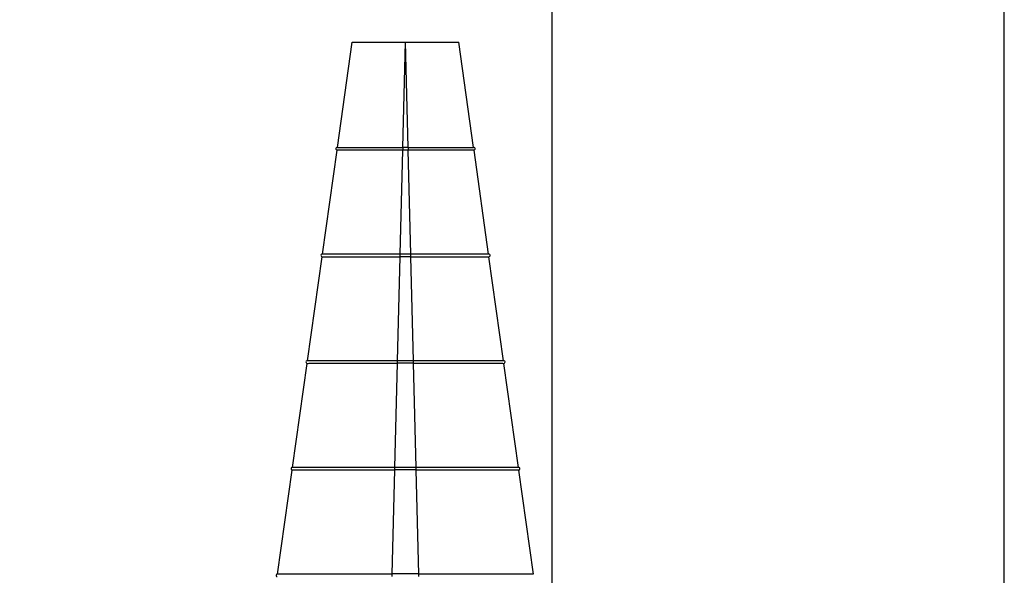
# Paper-space layout 'Sheet2' of a CAD drawing. Header units: millimetres. Extents: x -8 to 412, y -20 to 277.
# Tile 31 of 40: x 117 to 154, y 217 to 238. Entities that reach past the tile are written whole.
import ezdxf

# ---------------------------------------------------------------- set-up
doc = ezdxf.new("R2010")
doc.units = ezdxf.units.MM
doc.header["$PDSIZE"] = -1
doc.styles.add('SLDTEXTSTYLE1', font='TXT', dxfattribs={"width": 0.75})
doc.dimstyles.new('SLDDIMSTYLE1', dxfattribs={"dimtxt": 2.5, "dimasz": 3, "dimexe": 0, "dimexo": 0.0625, "dimtad": 1, "dimdec": 1, "dimlfac": 5, "dimrnd": 1e-09, "dimzin": 4, "dimdsep": 46, "dimtxsty": 'SLDTEXTSTYLE1', "dimblk1": 'CLOSED', "dimblk2": 'CLOSED', "dimsah": 1, "dimcen": 0.09, "dimadec": 0, "dimazin": 1, "dimtfac": 1, "dimtofl": 0, "dimtmove": 0, "dimatfit": 3, "dimldrblk": 'CLOSED', "dimfxl": 1, "dimfrac": 2, "dimtolj": 1, "dimtzin": 12, "dimarcsym": 0})
doc.dimstyles.new('SLDDIMSTYLE6', dxfattribs={"dimtxt": 2.5, "dimasz": 3, "dimexe": 0, "dimexo": 0.0625, "dimtad": 1, "dimdec": 0, "dimlfac": 5, "dimrnd": 1e-09, "dimzin": 12, "dimdsep": 46, "dimtxsty": 'SLDTEXTSTYLE1', "dimblk1": 'CLOSED', "dimblk2": 'CLOSED', "dimsah": 1, "dimcen": 0.09, "dimadec": 0, "dimazin": 3, "dimtfac": 1, "dimtmove": 0, "dimatfit": 0, "dimldrblk": 'CLOSED', "dimfxl": 1, "dimfrac": 2, "dimtolj": 1, "dimtzin": 12, "dimarcsym": 0})

# ---------------------------------------------------------------- blocks, each defined once
blk = doc.blocks.new('_Closed')
at = {"color": 0, "linetype": 'ByBlock', "lineweight": -2}
for p, q in [((-1, 0.166667), (0, 0)), ((-1, 0.166667), (-1, -0.166667)), ((0, 0), (-1, -0.166667)), ((0, 0), (-1, 0))]:
    blk.add_line(p, q, dxfattribs=at)
blk = doc.blocks.new('_D_27')
at = {"color": 0, "linetype": 'Continuous', "lineweight": -2}
for p, q in [((68.334, 188.1), (68.334, 254.272)), ((71.334, 254.272), (133.934, 254.272)), ((136.934, 188.1), (136.934, 254.272))]:
    blk.add_line(p, q, dxfattribs=at)
at = {"layer": 'Defpoints', "color": 0}
for p in [(136.934, 254.272), (68.334, 188.038), (136.934, 188.038)]:
    blk.add_point(p, dxfattribs=at)
at = {"color": 0, "lineweight": -2, "xscale": 3, "yscale": 3, "zscale": 3, "rotation": 180}
blk.add_blockref('_Closed', (68.334, 254.272), dxfattribs=at)
at = {"color": 0, "lineweight": -2, "xscale": 3, "yscale": 3, "zscale": 3}
blk.add_blockref('_Closed', (136.934, 254.272), dxfattribs=at)
at = {"color": 0, "lineweight": 18, "insert": (102.634, 257.397), "char_height": 2.5, "attachment_point": 2, "style": 'SLDTEXTSTYLE1'}
blk.add_mtext('\\A1;343.0', dxfattribs=at)
blk = doc.blocks.new('_D_28')
at = {"color": 0, "linetype": 'Continuous', "lineweight": -2}
for p, q in [((136.934, 188.1), (136.934, 248.272)), ((150.874, 248.272), (139.934, 248.272)), ((153.874, 195.8), (153.874, 248.272))]:
    blk.add_line(p, q, dxfattribs=at)
at = {"layer": 'Defpoints', "color": 0}
for p in [(136.934, 248.272), (153.874, 195.738), (136.934, 188.038)]:
    blk.add_point(p, dxfattribs=at)
at = {"color": 0, "lineweight": -2, "xscale": 3, "yscale": 3, "zscale": 3, "rotation": 180}
blk.add_blockref('_Closed', (136.934, 248.272), dxfattribs=at)
at = {"color": 0, "lineweight": -2, "xscale": 3, "yscale": 3, "zscale": 3}
blk.add_blockref('_Closed', (153.874, 248.272), dxfattribs=at)
at = {"color": 0, "lineweight": 18, "insert": (145.404, 251.397), "char_height": 2.5, "attachment_point": 2, "style": 'SLDTEXTSTYLE1'}
blk.add_mtext('\\A1;85', dxfattribs=at)

psp = doc.layouts.new('Sheet2')

# ---------------------------------------------------------------- linework, layer by layer
at = {"color": 7, "linetype": 'Continuous', "lineweight": 25}
for p, q in [((128.881, 232.787), (129.434, 236.738)), ((131.334, 232.787), (131.432, 236.738)), ((131.432, 236.738), (131.436, 236.738)), ((131.534, 232.787), (131.436, 236.738)), ((133.987, 232.787), (133.434, 236.738)), ((128.321, 228.787), (128.867, 232.688)), ((128.867, 232.688), (128.867, 232.688)), ((131.235, 228.787), (131.332, 232.689)), ((131.332, 232.689), (131.333, 232.689)), ((131.535, 232.788), (131.333, 232.788)), ((131.535, 232.689), (131.333, 232.689)), ((131.535, 232.689), (131.536, 232.689)), ((131.633, 228.787), (131.536, 232.689)), ((134.547, 228.787), (134.001, 232.688)), ((134.001, 232.688), (134.001, 232.688)), ((131.634, 228.788), (131.234, 228.788)), ((127.761, 224.787), (128.307, 228.688)), ((128.307, 228.688), (128.307, 228.688)), ((131.137, 224.787), (131.233, 228.689)), ((131.234, 228.689), (131.233, 228.689)), ((131.634, 228.689), (131.234, 228.689)), ((131.635, 228.689), (131.634, 228.689)), ((131.731, 224.787), (131.635, 228.689)), ((135.107, 224.787), (134.561, 228.688)), ((131.733, 224.788), (131.135, 224.788)), ((127.201, 220.787), (127.747, 224.688)), ((127.747, 224.688), (127.747, 224.688)), ((131.038, 220.787), (131.134, 224.689)), ((131.135, 224.689), (131.134, 224.689)), ((131.733, 224.689), (131.135, 224.689)), ((131.734, 224.689), (131.733, 224.689)), ((131.83, 220.787), (131.734, 224.689)), ((135.667, 220.787), (135.121, 224.688)), ((135.121, 224.688), (135.121, 224.688)), ((126.641, 216.787), (127.187, 220.688)), ((127.187, 220.688), (127.187, 220.688)), ((130.939, 216.787), (131.035, 220.689)), ((131.036, 220.689), (131.035, 220.689)), ((131.832, 220.788), (131.036, 220.788)), ((131.832, 220.689), (131.036, 220.689)), ((131.833, 220.689), (131.832, 220.689)), ((131.929, 216.787), (131.833, 220.689)), ((136.227, 216.787), (135.681, 220.688)), ((131.93, 216.788), (130.938, 216.788)), ((136.227, 216.787), (136.227, 216.787))]:
    psp.add_line(p, q, dxfattribs=at)
at = {"color": 8, "linetype": 'Continuous', "lineweight": 25}
for p, q in [((131.333, 232.788), (131.333, 232.689)), ((131.535, 232.788), (131.535, 232.689)), ((131.234, 228.689), (131.234, 228.788)), ((131.634, 228.689), (131.634, 228.788)), ((131.135, 224.689), (131.135, 224.788)), ((131.733, 224.689), (131.733, 224.788)), ((131.036, 220.689), (131.036, 220.788)), ((131.832, 220.689), (131.832, 220.788)), ((130.938, 216.689), (130.938, 216.788)), ((131.93, 216.689), (131.93, 216.788))]:
    psp.add_line(p, q, dxfattribs=at)
at = {"color": 7, "linetype": 'Continuous', "lineweight": 25}
for centre, start, end in [((128.874, 232.738), 82.0246, 262.0304), ((133.994, 232.738), 277.9696, 97.9754), ((128.314, 228.738), 82.0255, 262.0304), ((134.554, 228.738), 277.9696, 97.9745), ((127.754, 224.738), 82.0262, 262.0304), ((135.114, 224.738), 277.9696, 97.9738), ((127.194, 220.738), 82.0267, 262.0304), ((135.674, 220.738), 277.9696, 97.9733), ((126.634, 216.738), 82.0271, 262.0304)]:
    psp.add_arc(centre, 0.05, start, end, dxfattribs=at)
for points in [[(129.434, 236.738), (129.441, 236.738), (129.456, 236.738), (129.575, 236.738), (129.76, 236.738), (130.01, 236.738), (130.315, 236.738), (130.662, 236.738), (131.04, 236.738), (131.301, 236.738), (131.432, 236.738)], [(131.436, 236.738), (131.567, 236.738), (131.828, 236.738), (132.206, 236.738), (132.553, 236.738), (132.858, 236.738), (133.108, 236.738), (133.293, 236.738), (133.412, 236.738), (133.427, 236.738), (133.434, 236.738)]]:
    psp.add_open_spline(points, degree=3, dxfattribs=at)
for points, knots in [([(131.332, 232.689), (131.299, 232.689), (131.133, 232.689), (130.834, 232.689), (130.45, 232.689), (130.088, 232.689), (129.759, 232.689), (129.471, 232.689), (129.232, 232.689), (129.049, 232.689), (128.901, 232.689), (128.88, 232.688), (128.867, 232.688)], [0, 0, 0, 0, 0.025713, 0.128884, 0.232054, 0.335226, 0.438399, 0.54157, 0.644739, 0.747909, 0.851081, 1, 1, 1, 1]), ([(128.881, 232.787), (128.881, 232.787), (128.883, 232.787), (128.894, 232.787), (128.918, 232.787), (128.952, 232.787), (128.999, 232.787), (129.044, 232.787), (129.094, 232.787), (129.151, 232.787), (129.216, 232.787), (129.268, 232.787), (129.323, 232.787), (129.401, 232.787), (129.486, 232.787), (129.577, 232.787), (129.671, 232.787), (129.771, 232.787), (129.876, 232.787), (129.984, 232.787), (130.125, 232.787), (130.273, 232.787), (130.425, 232.787), (130.581, 232.787), (130.741, 232.787), (130.87, 232.787), (130.969, 232.787), (131.067, 232.787), (131.189, 232.787), (131.277, 232.787), (131.333, 232.787)], [0, 0, 0, 0, 0.025845, 0.077568, 0.103413, 0.155136, 0.206859, 0.232704, 0.25855, 0.310272, 0.336118, 0.361963, 0.387809, 0.413654, 0.465376, 0.491222, 0.517067, 0.56879, 0.594635, 0.620481, 0.672204, 0.723927, 0.749772, 0.801495, 0.853218, 0.879063, 0.904908, 0.930754, 0.956599, 1, 1, 1, 1]), ([(131.535, 232.787), (131.568, 232.787), (131.667, 232.787), (131.8, 232.787), (131.964, 232.787), (132.127, 232.787), (132.286, 232.787), (132.411, 232.787), (132.534, 232.787), (132.653, 232.787), (132.769, 232.787), (132.854, 232.787), (132.937, 232.787), (133.044, 232.787), (133.147, 232.787), (133.244, 232.787), (133.337, 232.787), (133.424, 232.787), (133.505, 232.787), (133.582, 232.787), (133.67, 232.787), (133.746, 232.787), (133.813, 232.787), (133.87, 232.787), (133.915, 232.787), (133.943, 232.787), (133.96, 232.787), (133.973, 232.787), (133.984, 232.787), (133.987, 232.787), (133.987, 232.787), (133.987, 232.787)], [0, 0, 0, 0, 0.025845, 0.077568, 0.103413, 0.155136, 0.206859, 0.232704, 0.25855, 0.310272, 0.336118, 0.361963, 0.387809, 0.413654, 0.465376, 0.491222, 0.517067, 0.56879, 0.594635, 0.620481, 0.672204, 0.723926, 0.749772, 0.801495, 0.853217, 0.879063, 0.904908, 0.930753, 0.956599, 0.998949, 1, 1, 1, 1]), ([(134.001, 232.688), (134, 232.688), (133.998, 232.688), (133.961, 232.689), (133.849, 232.689), (133.676, 232.689), (133.448, 232.689), (133.169, 232.689), (132.847, 232.689), (132.491, 232.689), (132.056, 232.689), (131.729, 232.689), (131.537, 232.689), (131.536, 232.689)], [0, 0, 0, 0, 0.025713, 0.128883, 0.232052, 0.335224, 0.438396, 0.541566, 0.644735, 0.747904, 0.851076, 0.999009, 1, 1, 1, 1]), ([(131.234, 228.787), (131.201, 228.787), (131.135, 228.787), (131.035, 228.787), (130.903, 228.787), (130.772, 228.787), (130.609, 228.787), (130.448, 228.787), (130.29, 228.787), (130.181, 228.787), (130.12, 228.787), (130.028, 228.787), (129.893, 228.787), (129.72, 228.787), (129.581, 228.787), (129.447, 228.787), (129.344, 228.787), (129.221, 228.787), (129.127, 228.787), (129.016, 228.787), (128.912, 228.787), (128.816, 228.787), (128.745, 228.787), (128.678, 228.787), (128.617, 228.787), (128.562, 228.787), (128.524, 228.787), (128.477, 228.787), (128.427, 228.787), (128.388, 228.787), (128.357, 228.787), (128.33, 228.787), (128.321, 228.787), (128.321, 228.787), (128.321, 228.787)], [0, 0, 0, 0, 0.021749, 0.043498, 0.065247, 0.108765, 0.130514, 0.174031, 0.217548, 0.239297, 0.250171, 0.261044, 0.304561, 0.348079, 0.391596, 0.413345, 0.456862, 0.478611, 0.522129, 0.543878, 0.587395, 0.630912, 0.652662, 0.674411, 0.717928, 0.739677, 0.761426, 0.783175, 0.826693, 0.87021, 0.891959, 0.935476, 0.999217, 1, 1, 1, 1]), ([(134.545, 228.787), (134.544, 228.787), (134.541, 228.787), (134.529, 228.787), (134.511, 228.787), (134.479, 228.787), (134.44, 228.787), (134.39, 228.787), (134.349, 228.787), (134.324, 228.787), (134.285, 228.787), (134.22, 228.787), (134.123, 228.787), (134.032, 228.787), (133.933, 228.787), (133.85, 228.787), (133.738, 228.787), (133.644, 228.787), (133.521, 228.787), (133.392, 228.787), (133.257, 228.787), (133.145, 228.787), (133.03, 228.787), (132.912, 228.787), (132.791, 228.787), (132.699, 228.787), (132.575, 228.787), (132.417, 228.787), (132.256, 228.787), (132.093, 228.787), (131.897, 228.787), (131.732, 228.787), (131.634, 228.787)], [0, 0, 0, 0, 0.022233, 0.044465, 0.08895, 0.111183, 0.155668, 0.200152, 0.222385, 0.2335, 0.244615, 0.2891, 0.333585, 0.37807, 0.400303, 0.444787, 0.46702, 0.511505, 0.533738, 0.578222, 0.622707, 0.64494, 0.667173, 0.711657, 0.73389, 0.756123, 0.778356, 0.82284, 0.867325, 0.889558, 0.934043, 1, 1, 1, 1]), ([(128.307, 228.688), (128.307, 228.688), (128.309, 228.688), (128.341, 228.689), (128.435, 228.689), (128.581, 228.689), (128.777, 228.689), (129.018, 228.689), (129.3, 228.689), (129.618, 228.689), (129.966, 228.689), (130.338, 228.689), (130.76, 228.689), (131.063, 228.689), (131.232, 228.689), (131.233, 228.689)], [0, 0, 0, 0, 0.02165, 0.10844, 0.19523, 0.282021, 0.36881, 0.4556, 0.542391, 0.629179, 0.71597, 0.802761, 0.88955, 0.999457, 1, 1, 1, 1]), ([(131.635, 228.689), (131.668, 228.689), (131.834, 228.689), (132.132, 228.689), (132.521, 228.689), (132.893, 228.689), (133.242, 228.689), (133.56, 228.689), (133.844, 228.689), (134.086, 228.689), (134.283, 228.689), (134.429, 228.689), (134.538, 228.689), (134.553, 228.688), (134.561, 228.688)], [0, 0, 0, 0, 0.02165, 0.10844, 0.195231, 0.282021, 0.36881, 0.455601, 0.542392, 0.629181, 0.715971, 0.802762, 0.889551, 1, 1, 1, 1]), ([(131.135, 224.787), (131.102, 224.787), (131.003, 224.787), (130.87, 224.787), (130.705, 224.787), (130.591, 224.787), (130.444, 224.787), (130.234, 224.787), (130.012, 224.787), (129.842, 224.787), (129.736, 224.787), (129.601, 224.787), (129.426, 224.787), (129.258, 224.787), (129.096, 224.787), (128.941, 224.787), (128.794, 224.787), (128.678, 224.787), (128.567, 224.787), (128.462, 224.787), (128.364, 224.787), (128.273, 224.787), (128.188, 224.787), (128.096, 224.787), (128.028, 224.787), (127.98, 224.787), (127.934, 224.787), (127.885, 224.787), (127.845, 224.787), (127.822, 224.787), (127.801, 224.787), (127.772, 224.787), (127.761, 224.787), (127.761, 224.787), (127.761, 224.787)], [0, 0, 0, 0, 0.018774, 0.056336, 0.07511, 0.112671, 0.122058, 0.159619, 0.234839, 0.253614, 0.263, 0.300561, 0.338122, 0.375684, 0.413245, 0.450806, 0.488367, 0.525929, 0.544703, 0.582264, 0.619825, 0.6386, 0.676161, 0.713722, 0.751283, 0.770058, 0.788832, 0.826393, 0.863954, 0.882729, 0.892115, 0.929677, 0.999348, 1, 1, 1, 1]), ([(135.107, 224.787), (135.107, 224.787), (135.106, 224.787), (135.097, 224.787), (135.08, 224.787), (135.063, 224.787), (135.035, 224.787), (134.988, 224.787), (134.917, 224.787), (134.848, 224.787), (134.802, 224.787), (134.738, 224.787), (134.642, 224.787), (134.536, 224.787), (134.421, 224.787), (134.296, 224.787), (134.162, 224.787), (134.043, 224.787), (133.919, 224.787), (133.791, 224.787), (133.657, 224.787), (133.518, 224.787), (133.376, 224.787), (133.199, 224.787), (133.048, 224.787), (132.924, 224.787), (132.8, 224.787), (132.641, 224.787), (132.48, 224.787), (132.367, 224.787), (132.252, 224.787), (132.047, 224.787), (131.857, 224.787), (131.733, 224.787)], [0, 0, 0, 0, 0.018775, 0.056336, 0.07511, 0.112671, 0.122058, 0.159619, 0.234839, 0.253614, 0.263, 0.300562, 0.338123, 0.375684, 0.413245, 0.450806, 0.488368, 0.525929, 0.544704, 0.582265, 0.619826, 0.6386, 0.676162, 0.713723, 0.751284, 0.770058, 0.788833, 0.826394, 0.863955, 0.88273, 0.892116, 0.929677, 1, 1, 1, 1]), ([(135.163, 224.728), (135.163, 224.728), (135.164, 224.731), (135.164, 224.739), (135.163, 224.749), (135.161, 224.756), (135.159, 224.759), (135.158, 224.76)], [0, 0, 0, 0, 0.013242, 0.27813, 0.569441, 0.897165, 1, 1, 1, 1]), ([(127.747, 224.688), (127.747, 224.688), (127.749, 224.688), (127.776, 224.689), (127.857, 224.689), (127.984, 224.689), (128.155, 224.689), (128.367, 224.689), (128.617, 224.689), (128.901, 224.689), (129.217, 224.689), (129.559, 224.689), (129.923, 224.689), (130.309, 224.689), (130.713, 224.689), (130.993, 224.689), (131.134, 224.689), (131.134, 224.689)], [0, 0, 0, 0, 0.018698, 0.093609, 0.168522, 0.243433, 0.318346, 0.393258, 0.468169, 0.543082, 0.617993, 0.692906, 0.767818, 0.84273, 0.920385, 0.999728, 1, 1, 1, 1]), ([(131.734, 224.689), (131.767, 224.689), (131.933, 224.689), (132.231, 224.689), (132.622, 224.689), (133.001, 224.689), (133.361, 224.689), (133.7, 224.689), (134.011, 224.689), (134.291, 224.689), (134.536, 224.689), (134.741, 224.689), (134.906, 224.689), (135.027, 224.689), (135.106, 224.689), (135.116, 224.688), (135.121, 224.688)], [0, 0, 0, 0, 0.018698, 0.093609, 0.168522, 0.243433, 0.318346, 0.393258, 0.468169, 0.543082, 0.617993, 0.692906, 0.767818, 0.84273, 0.920763, 1, 1, 1, 1]), ([(127.187, 220.688), (127.187, 220.688), (127.189, 220.688), (127.213, 220.689), (127.284, 220.689), (127.396, 220.689), (127.547, 220.689), (127.736, 220.689), (127.959, 220.689), (128.216, 220.689), (128.503, 220.689), (128.816, 220.689), (129.154, 220.689), (129.512, 220.689), (129.886, 220.689), (130.39, 220.689), (130.779, 220.689), (131.034, 220.689), (131.035, 220.689)], [0, 0, 0, 0, 0.016457, 0.082367, 0.148278, 0.214188, 0.280099, 0.346009, 0.41192, 0.477829, 0.543741, 0.60965, 0.675562, 0.741471, 0.807382, 0.873292, 0.999494, 1, 1, 1, 1]), ([(131.036, 220.787), (131.003, 220.787), (130.904, 220.787), (130.738, 220.787), (130.54, 220.787), (130.393, 220.787), (130.246, 220.787), (130.036, 220.787), (129.814, 220.787), (129.643, 220.787), (129.566, 220.787), (129.46, 220.787), (129.25, 220.787), (129.047, 220.787), (128.854, 220.787), (128.719, 220.787), (128.564, 220.787), (128.415, 220.787), (128.273, 220.787), (128.139, 220.787), (128.012, 220.787), (127.894, 220.787), (127.784, 220.787), (127.683, 220.787), (127.591, 220.787), (127.522, 220.787), (127.471, 220.787), (127.424, 220.787), (127.35, 220.787), (127.292, 220.787), (127.25, 220.787), (127.214, 220.787), (127.201, 220.787), (127.201, 220.787), (127.201, 220.787)], [0, 0, 0, 0, 0.0165157, 0.0495555, 0.0825952, 0.115635, 0.1238923, 0.1569321, 0.223078, 0.2395937, 0.247851, 0.2643668, 0.2974065, 0.3635524, 0.3800681, 0.4131079, 0.4461476, 0.4791873, 0.5122271, 0.5452669, 0.5783066, 0.6113463, 0.6443862, 0.677426, 0.7104656, 0.7435053, 0.760021, 0.7765368, 0.8095765, 0.8757224, 0.8922382, 0.925278, 0.9994429, 1, 1, 1, 1]), ([(135.666, 220.787), (135.666, 220.787), (135.665, 220.787), (135.656, 220.787), (135.636, 220.787), (135.613, 220.787), (135.585, 220.787), (135.537, 220.787), (135.469, 220.787), (135.404, 220.787), (135.373, 220.787), (135.327, 220.787), (135.228, 220.787), (135.112, 220.787), (134.984, 220.787), (134.887, 220.787), (134.763, 220.787), (134.63, 220.787), (134.491, 220.787), (134.344, 220.787), (134.19, 220.787), (134.03, 220.787), (133.864, 220.787), (133.693, 220.787), (133.516, 220.787), (133.365, 220.787), (133.258, 220.787), (133.181, 220.787), (133.072, 220.787), (132.914, 220.787), (132.722, 220.787), (132.527, 220.787), (132.231, 220.787), (131.998, 220.787), (131.832, 220.787)], [0, 0, 0, 0, 0.001917, 0.035447, 0.068977, 0.102507, 0.110887, 0.144417, 0.211544, 0.228305, 0.236685, 0.253445, 0.286975, 0.354103, 0.370864, 0.404394, 0.437924, 0.471453, 0.504984, 0.538514, 0.572044, 0.605574, 0.639104, 0.672634, 0.706164, 0.739694, 0.756454, 0.764834, 0.781595, 0.815125, 0.848655, 0.882185, 0.915715, 1, 1, 1, 1]), ([(131.833, 220.689), (131.866, 220.689), (132.032, 220.689), (132.33, 220.689), (132.722, 220.689), (133.105, 220.689), (133.474, 220.689), (133.826, 220.689), (134.156, 220.689), (134.462, 220.689), (134.739, 220.689), (134.985, 220.689), (135.197, 220.689), (135.374, 220.689), (135.512, 220.689), (135.645, 220.689), (135.667, 220.688), (135.681, 220.688)], [0, 0, 0, 0, 0.016457, 0.082367, 0.148278, 0.214188, 0.280099, 0.346009, 0.411921, 0.477831, 0.543742, 0.609652, 0.675563, 0.741473, 0.807384, 0.873295, 1, 1, 1, 1]), ([(130.938, 216.787), (130.904, 216.787), (130.805, 216.787), (130.639, 216.787), (130.441, 216.787), (130.277, 216.787), (130.049, 216.787), (129.758, 216.787), (129.474, 216.787), (129.29, 216.787), (129.168, 216.787), (128.958, 216.787), (128.726, 216.787), (128.504, 216.787), (128.342, 216.787), (128.187, 216.787), (127.987, 216.787), (127.799, 216.787), (127.625, 216.787), (127.502, 216.787), (127.386, 216.787), (127.296, 216.787), (127.211, 216.787), (127.098, 216.787), (127, 216.787), (126.927, 216.787), (126.88, 216.787), (126.807, 216.787), (126.75, 216.787), (126.692, 216.787), (126.653, 216.787), (126.641, 216.787), (126.641, 216.787), (126.641, 216.787)], [0, 0, 0, 0, 0.014742, 0.044232, 0.073722, 0.103211, 0.117953, 0.176981, 0.236008, 0.25075, 0.265492, 0.294982, 0.354008, 0.383498, 0.412988, 0.442478, 0.471968, 0.530996, 0.560485, 0.589975, 0.619465, 0.648955, 0.663697, 0.693187, 0.752214, 0.766956, 0.781698, 0.811187, 0.870214, 0.884956, 0.943984, 0.999442, 1, 1, 1, 1]), ([(136.222, 216.787), (136.221, 216.787), (136.216, 216.787), (136.199, 216.787), (136.176, 216.787), (136.136, 216.787), (136.067, 216.787), (135.971, 216.787), (135.897, 216.787), (135.845, 216.787), (135.745, 216.787), (135.616, 216.787), (135.47, 216.787), (135.354, 216.787), (135.23, 216.787), (135.055, 216.787), (134.867, 216.787), (134.666, 216.787), (134.51, 216.787), (134.348, 216.787), (134.209, 216.787), (134.067, 216.787), (133.863, 216.787), (133.653, 216.787), (133.468, 216.787), (133.343, 216.787), (133.123, 216.787), (132.898, 216.787), (132.605, 216.787), (132.315, 216.787), (132.056, 216.787), (131.93, 216.787)], [0, 0, 0, 0, 0.01875, 0.049026, 0.079303, 0.094438, 0.155039, 0.215639, 0.230774, 0.245909, 0.276186, 0.336786, 0.367062, 0.397338, 0.427614, 0.45789, 0.518492, 0.548768, 0.579044, 0.60932, 0.639596, 0.654731, 0.685007, 0.745608, 0.760743, 0.775878, 0.806154, 0.866755, 0.88189, 0.942491, 1, 1, 1, 1])]:
    psp.add_open_spline(points, degree=3, knots=knots, dxfattribs=at)

# ---------------------------------------------------------------- dimensions: what is measured, and where the dimension line sits
at = {"color": 7, "linetype": 'Continuous', "lineweight": 18}
for base, p1, dimstyle, picture, middle in [((136.934, 254.272), (68.334, 188.038), 'SLDDIMSTYLE1', '_D_27', (102.634, 254.272)), ((136.934, 248.272), (153.874, 195.738), 'SLDDIMSTYLE6', '_D_28', (145.404, 248.272))]:
    dim = psp.add_linear_dim(base=base, p1=p1, p2=(136.934, 188.038), dimstyle=dimstyle, dxfattribs=at)
    dim.commit()
    dim.dimension.update_dxf_attribs({"geometry": picture, "text_midpoint": middle, "dimtype": 160})

doc.saveas('drawing.dxf')
